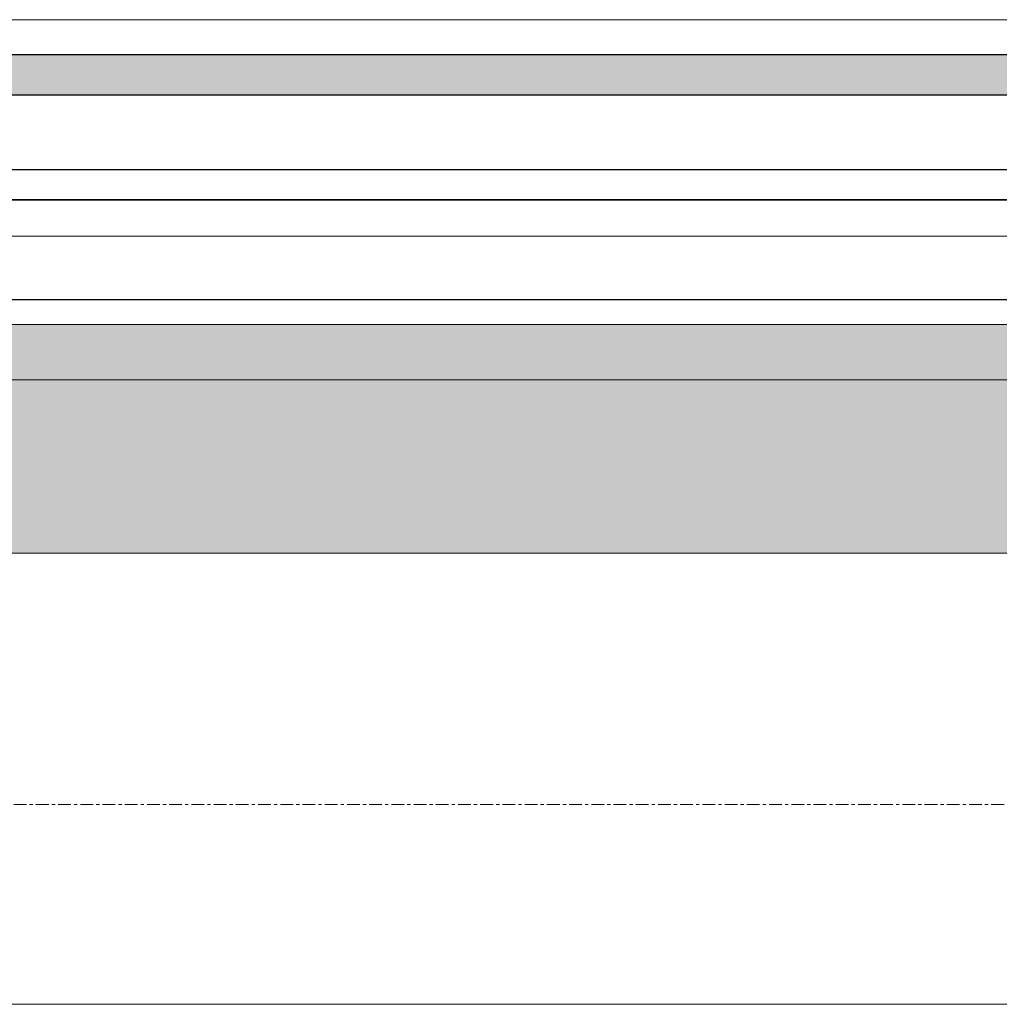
# Model space of a CAD drawing. Header units: millimetres. Extents: x 3625 to 132892, y -52547 to 67182.
# Tile 234 of 256: x 66229 to 67209, y 35628 to 36613. Entities that reach past the tile are written whole.
import ezdxf

# ---------------------------------------------------------------- set-up
doc = ezdxf.new("R2010")
doc.units = ezdxf.units.MM
doc.linetypes.add('stramien', pattern=[22.225, 12.7, -3.175, 3.175, -3.175])
for name, color, linetype, lineweight in [('A-FLOR-CASE', 3, 'Continuous', 18), ('A-GLAZ', 6, 'Continuous', 18), ('S-GRID', 1, 'Continuous', 18)]:
    doc.layers.add(name, color=color, linetype=linetype, lineweight=lineweight)

# ---------------------------------------------------------------- blocks, each defined once
blk = doc.blocks.new('22_KU_koof biinenzijde metselwerkgevel hoogte 850mm diepte 600mm - Type-823429-Plotview plafond begane grond - 1 op 100')
at = {"layer": 'A-FLOR-CASE'}
blk.add_line((5510, -600), (7115.34, -600), dxfattribs=at)
blk = doc.blocks.new('31_KA_Houten kozijn metselwerkgevel toiletgroep verdieping - 31_KA_Houten kozijn metselwerkgevel toiletgroep verdieping-11904930-Plotview plafond begane grond - 1 op 100')
at = {"layer": 'A-GLAZ'}
for p, q in [((-706.5, 210.1), (706.5, 210.1)), ((706.5, 180.1), (706.5, 210.1)), ((706.5, 180.1), (651.67, 180.1)), ((688.5, 180.1), (688.5, 175)), ((706.5, 180.1), (706.5, 180.1))]:
    blk.add_line(p, q, dxfattribs=at)
blk = doc.blocks.new('31_KA_Dubbel houten kozijn metselwerkgevel toiletruimten begane grond - 31_KA_Dubbel houten kozijn metselwerkgevel toiletruimten begane grond-12276291-Plotview plafond begane grond - 1 op 100')
at = {"layer": 'A-GLAZ', "lineweight": 25}
for points in [[(-952.16, 323.6), (-2386.16, 323.6), (-2386.16, 150.1), (-952.16, 150.1), (-952.16, 252.99)], [(-952.16, 150.1), (-2386.16, 150.1), (-2386.16, 95), (-952.16, 95)]]:
    blk.add_hatch(color=256, dxfattribs=at).paths.add_polyline_path(points, flags=0)
at = {"layer": 'A-GLAZ'}
h = blk.add_hatch(dxfattribs=at)
h.set_pattern_fill('FP_398', color=256, style=0, pattern_type=2)
h.set_pattern_definition([(180, (65160.41, 36403.2), (-1e-14, -100), [])])
h.paths.add_polyline_path([(-948.01, 70), (-2418.16, 70), (-2418.16, -30), (688.5, -30), (688.5, 70), (289.06, 70)], flags=0)
at = {"layer": 'A-GLAZ', "lineweight": 25}
h = blk.add_hatch(color=256, dxfattribs=at)
h.paths.add_polyline_path([(-948.01, -135), (-2433.16, -135), (-2433.16, -175), (-866.33, -175), (-866.33, -135)], flags=0)
h.paths.add_polyline_path([(-863.33, -135), (-863.33, -175), (688.5, -175), (688.5, -135), (289.06, -135)], flags=0)
at = {"layer": 'A-GLAZ'}
for p, q in [((-952.16, 323.6), (-2386.16, 323.6)), ((-2386.16, 150.1), (-952.16, 150.1)), ((-952.16, 150.1), (-2386.16, 150.1)), ((-2418.16, 95), (688.47, 95)), ((-2433.16, -210), (703.5, -210))]:
    blk.add_line(p, q, dxfattribs=at)
at = {"layer": 'A-GLAZ', "lineweight": 25}
for p, q in [((688.5, 70), (-2418.16, 70)), ((-2418.16, -30), (688.5, -30)), ((688.5, -30), (-2418.16, -30)), ((-2418.16, -60), (688.5, -60)), ((-866.33, -135), (-2433.16, -135)), ((-2433.16, -175), (-866.33, -175))]:
    blk.add_line(p, q, dxfattribs=at)

msp = doc.modelspace()

# ---------------------------------------------------------------- linework, layer by layer
at = {"layer": 'S-GRID', "linetype": 'stramien'}
msp.add_line((27284.67, 35828.2), (93295.24, 35828.2), dxfattribs=at)

# ---------------------------------------------------------------- block references
at = {"layer": 'A-FLOR-CASE'}
msp.add_blockref('22_KU_koof biinenzijde metselwerkgevel hoogte 850mm diepte 600mm - Type-823429-Plotview plafond begane grond - 1 op 100', (60625.24, 36228.2), dxfattribs=at)
at = {"layer": 'A-GLAZ', "lineweight": 25, "rotation": 180}
msp.add_blockref('31_KA_Dubbel houten kozijn metselwerkgevel toiletruimten begane grond - 31_KA_Dubbel houten kozijn metselwerkgevel toiletruimten begane grond-12276291-Plotview plafond begane grond - 1 op 100', (65160.41, 36403.2), dxfattribs=at)
at = {"layer": 'A-GLAZ', "lineweight": 25}
msp.add_blockref('31_KA_Houten kozijn metselwerkgevel toiletgroep verdieping - 31_KA_Houten kozijn metselwerkgevel toiletgroep verdieping-11904930-Plotview plafond begane grond - 1 op 100', (66941.91, 36403.2), dxfattribs=at)

doc.saveas('drawing.dxf')
